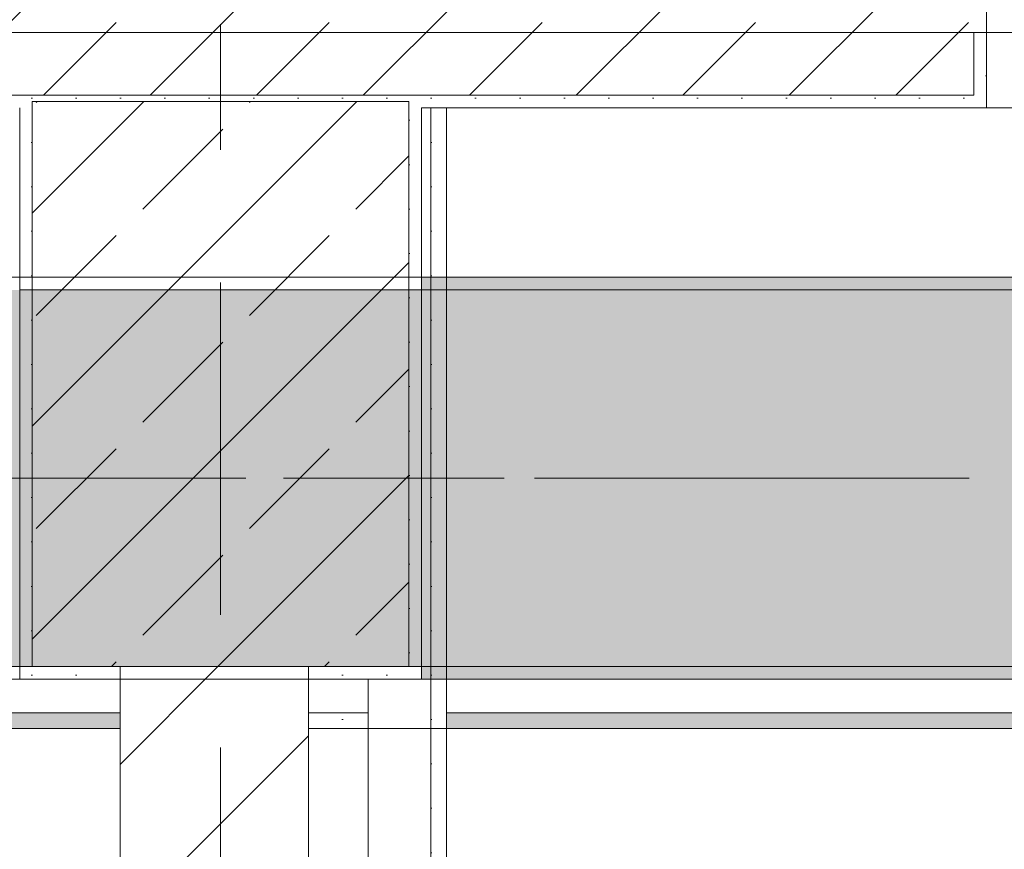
# Model space of a CAD drawing. Header units: metres. Extents: x -3.6 to 85.2, y -11 to 16.8.
# Tile 245 of 256: x 25.57 to 26.354, y 12.854 to 13.515. Entities that reach past the tile are written whole.
import ezdxf

# ---------------------------------------------------------------- set-up
doc = ezdxf.new("R2010")
doc.units = ezdxf.units.M
doc.header["$MEASUREMENT"] = 0
for name, pattern in [('Achse', [0.2, 0.1, -0.05, 0, -0.05]), ('Strichlinie doppelt', [0.546806, 0.264583, -0.105833, 0.070556, -0.105833]), ('Wipeout_Contour', [1, 0, -1])]:
    doc.linetypes.add(name, pattern=pattern)
for name, color, linetype in [('451 - Universal.Achsen Raster', 7, 'Continuous'), ('604 - Struktur.Wand Aussen', 7, 'Continuous'), ('605 - Struktur.Wand Innen', 7, 'Continuous'), ('607 - Struktur.Stütze', 7, 'Continuous'), ('608 - Struktur.Träger', 7, 'Continuous'), ('Neubau_606 - Struktur.Wand Innen Ausbau', 7, 'Continuous'), ('Neubau_653 - Abdeckung.TB Verkofferung', 7, 'Continuous')]:
    doc.layers.add(name, color=color, linetype=linetype)
pattern_1 = [(45, (0, 0), (-0.01767767, 0.01767767), [0, -0.025])]
pattern_2 = [(45, (0, 0), (-0.0848528, 0.0848528), []), (45, (-0.04243, 0.04243), (-0.0848528, 0.0848528), [0.09, -0.03])]

msp = doc.modelspace()

# ---------------------------------------------------------------- hatches: boundary and pattern name
at = {"layer": '604 - Struktur.Wand Aussen', "linetype": 'Continuous', "lineweight": 0, "true_color": 0x000000}
h = msp.add_hatch(dxfattribs=at)
h.set_pattern_fill('Beton__Stahlbeton_0001', color=18, style=0, pattern_type=2)
h.set_pattern_definition(pattern_2)
h.paths.add_polyline_path([(25.14, 13.505), (25.15, 13.505), (25.15, 13.455), (26.33, 13.455), (26.33, 13.505), (26.34, 13.505), (26.34, 13.575), (26.33, 13.575), (26.3, 13.575), (26.3, 13.695), (25.18, 13.695), (25.18, 13.575), (25.15, 13.575), (25.14, 13.575)])
h = msp.add_hatch(dxfattribs=at)
h.set_pattern_fill('Gips_0001', color=18, style=0, pattern_type=2)
h.set_pattern_definition(pattern_1)
h.paths.add_polyline_path([(26.33, 13.445), (26.34, 13.445), (26.34, 13.505), (26.33, 13.505)])
h = msp.add_hatch(dxfattribs=at)
h.set_pattern_fill('Gips_0001', color=18, style=0, pattern_type=2)
h.set_pattern_definition(pattern_1)
h.paths.add_polyline_path([(25.88999, 13.445), (26.33, 13.445), (26.33, 13.455), (25.88999, 13.455)])
at = {"layer": '607 - Struktur.Stütze', "linetype": 'Continuous', "lineweight": 0, "true_color": 0x000000}
h = msp.add_hatch(dxfattribs=at)
h.set_pattern_fill('Gips_0001', color=18, style=0, pattern_type=2)
h.set_pattern_definition(pattern_1)
h.paths.add_polyline_path([(25.56999, 13.455), (25.56999, 13.445), (25.57999, 13.445), (25.57999, 13.44998), (25.87999, 13.44998), (25.87999, 13.445), (25.88999, 13.445), (25.88999, 13.455)])
h = msp.add_hatch(dxfattribs=at)
h.set_pattern_fill('Gips_0001', color=18, style=0, pattern_type=2)
h.set_pattern_definition(pattern_1)
h.paths.add_polyline_path([(25.57999, 13.445), (25.56999, 13.445), (25.56999, 12.98998), (25.64997, 12.98998), (25.64997, 12.99998), (25.57999, 12.99998)])
h = msp.add_hatch(dxfattribs=at)
h.set_pattern_fill('Beton__Stahlbeton_0001', color=18, style=0, pattern_type=2)
h.set_pattern_definition(pattern_2)
h.paths.add_polyline_path([(25.57999, 12.99998), (25.87999, 12.99998), (25.87999, 13.44998), (25.57999, 13.44998)])
h = msp.add_hatch(dxfattribs=at)
h.set_pattern_fill('Gips_0001', color=18, style=0, pattern_type=2)
h.set_pattern_definition(pattern_1)
h.paths.add_polyline_path([(25.79997, 12.98998), (25.88999, 12.98998), (25.88999, 13.445), (25.87999, 13.445), (25.87999, 12.99998), (25.79997, 12.99998)])
at = {"layer": '608 - Struktur.Träger', "linetype": 'Continuous', "lineweight": 0, "true_color": 0x000000}
h = msp.add_hatch(dxfattribs=at)
h.set_pattern_fill('Gips_0001', color=18, style=0, pattern_type=2)
h.set_pattern_definition(pattern_1)
h.paths.add_polyline_path([(25.88999, 13.29998), (29.16999, 13.29998), (29.16999, 13.30998), (25.88999, 13.30998)])
h = msp.add_hatch(dxfattribs=at)
h.set_pattern_fill('Gips_0001', color=18, style=0, pattern_type=2)
h.set_pattern_definition(pattern_1)
h.paths.add_polyline_path([(25.88999, 12.98998), (29.16999, 12.98998), (29.16999, 12.99998), (25.88999, 12.99998)])
at = {"layer": 'Neubau_606 - Struktur.Wand Innen Ausbau', "linetype": 'Continuous', "lineweight": 0, "true_color": 0x000000}
h = msp.add_hatch(dxfattribs=at)
h.set_pattern_fill('Gips_0001', color=18, style=0, pattern_type=2)
h.set_pattern_definition(pattern_1)
h.paths.add_polyline_path([(25.90998, 12.70248), (25.90998, 13.445), (25.89748, 13.445), (25.89748, 12.70248)])
at = {"layer": 'Neubau_653 - Abdeckung.TB Verkofferung', "linetype": 'Continuous', "lineweight": 0, "true_color": 0x000000}
h = msp.add_hatch(dxfattribs=at)
h.set_pattern_fill('Gips_0001', color=18, style=0, pattern_type=2)
h.set_pattern_definition(pattern_1)
h.paths.add_polyline_path([(22.30997, 12.96298), (22.30997, 12.95048), (25.64997, 12.95048), (25.64997, 12.96298)])
h = msp.add_hatch(dxfattribs=at)
h.set_pattern_fill('Gips_0001', color=18, style=0, pattern_type=2)
h.set_pattern_definition(pattern_1)
h.paths.add_polyline_path([(25.79997, 12.95048), (25.84748, 12.95048), (25.84748, 12.96298), (25.79997, 12.96298)])
h = msp.add_hatch(dxfattribs=at)
h.set_pattern_fill('Gips_0001', color=18, style=0, pattern_type=2)
h.set_pattern_definition(pattern_1)
h.paths.add_polyline_path([(25.90998, 12.95048), (29.25, 12.95048), (29.25, 12.96298), (25.90998, 12.96298)])

# ---------------------------------------------------------------- linework, layer by layer
at = {"layer": '451 - Universal.Achsen Raster', "color": 160, "linetype": 'Strichlinie doppelt', "lineweight": 9, "true_color": 0x3232ff}
msp.add_line((64.93502, 13.14998), (-3.175, 13.14998), dxfattribs=at)
at = {"layer": '604 - Struktur.Wand Aussen', "color": 7, "linetype": 'Continuous', "lineweight": 13}
for p, q in [((26.34, 13.575), (26.34, 13.505)), ((26.33, 13.455), (26.33, 13.505)), ((25.15, 13.455), (26.33, 13.455)), ((26.34, 13.445), (28.74, 13.445))]:
    msp.add_line(p, q, dxfattribs=at)
at = {"layer": '604 - Struktur.Wand Aussen', "color": 7, "linetype": 'Continuous', "lineweight": 5}
for p, q in [((26.33, 13.505), (26.34, 13.505)), ((26.34, 13.505), (26.34, 13.455)), ((26.34, 13.455), (26.34, 13.445)), ((26.33, 13.445), (26.34, 13.445))]:
    msp.add_line(p, q, dxfattribs=at)
at = {"layer": '604 - Struktur.Wand Aussen', "color": 7, "linetype": 'Continuous', "lineweight": 5, "flags": 128}
msp.add_lwpolyline([(25.88999, 13.445), (26.33, 13.445)], dxfattribs=at)
at = {"layer": '607 - Struktur.Stütze', "color": 7, "linetype": 'Continuous', "lineweight": 5, "flags": 128}
for points in [[(25.56999, 13.445), (25.56999, 12.98998), (25.64997, 12.98998)], [(25.79997, 12.98998), (25.88999, 12.98998), (25.88999, 13.445)]]:
    msp.add_lwpolyline(points, dxfattribs=at)
at = {"layer": '607 - Struktur.Stütze', "color": 7, "linetype": 'Continuous', "lineweight": 13, "flags": 128}
msp.add_lwpolyline([(25.57999, 12.99998), (25.87999, 12.99998), (25.87999, 13.44998), (25.57999, 13.44998)], close=True, dxfattribs=at)
at = {"layer": '608 - Struktur.Träger', "color": 7, "linetype": 'Continuous', "lineweight": 13}
for p, q in [((14.77999, 13.30998), (47.47999, 13.30998)), ((25.88999, 13.29998), (25.56999, 13.29998)), ((29.16999, 13.29998), (25.88999, 13.29998))]:
    msp.add_line(p, q, dxfattribs=at)
at = {"layer": '608 - Struktur.Träger', "color": 7, "linetype": 'Continuous', "lineweight": 5}
for p, q in [((25.88999, 13.30998), (25.88999, 13.29998)), ((29.16999, 13.30998), (25.88999, 13.30998)), ((25.88999, 12.99998), (25.88999, 12.98998)), ((29.16999, 12.98998), (25.88999, 12.98998))]:
    msp.add_line(p, q, dxfattribs=at)
at = {"layer": '608 - Struktur.Träger', "color": 7, "linetype": 'Achse', "lineweight": 9}
msp.add_line((14.77999, 13.14998), (47.47999, 13.14998), dxfattribs=at)
at = {"layer": 'Neubau_606 - Struktur.Wand Innen Ausbau', "color": 1, "linetype": 'Continuous', "lineweight": 5}
msp.add_line((25.89748, 12.75248), (25.89748, 13.445), dxfattribs=at)
at = {"layer": 'Neubau_606 - Struktur.Wand Innen Ausbau', "color": 1, "linetype": 'Continuous', "lineweight": 5, "flags": 128}
for points in [[(25.90998, 12.68998), (25.90998, 13.445)], [(25.84748, 12.98998), (25.84748, 12.75248)]]:
    msp.add_lwpolyline(points, dxfattribs=at)
at = {"layer": 'Neubau_653 - Abdeckung.TB Verkofferung', "color": 1, "linetype": 'Continuous', "lineweight": 9}
for p, q in [((15.11, 13.50498), (47.13002, 13.50498)), ((22.04996, 12.95048), (47.13002, 12.95048))]:
    msp.add_line(p, q, dxfattribs=at)
at = {"layer": 'Neubau_653 - Abdeckung.TB Verkofferung', "color": 1, "linetype": 'Continuous', "lineweight": 5}
for p, q in [((25.64997, 12.98998), (22.30997, 12.98998)), ((25.84748, 12.98998), (25.79997, 12.98998)), ((29.25, 12.98998), (25.90998, 12.98998)), ((25.64997, 12.96298), (22.30997, 12.96298)), ((25.84748, 12.96298), (25.79997, 12.96298)), ((29.25, 12.96298), (25.90998, 12.96298)), ((25.64997, 12.95048), (22.30997, 12.95048)), ((25.84748, 12.95048), (25.79997, 12.95048)), ((29.25, 12.95048), (25.90998, 12.95048))]:
    msp.add_line(p, q, dxfattribs=at)
at = {"layer": 'Neubau_653 - Abdeckung.TB Verkofferung', "color": 1, "linetype": 'Continuous', "lineweight": 5, "flags": 128}
for points in [[(25.64997, 12.98998), (25.64997, 12.96298), (25.64997, 12.95048)], [(25.79997, 12.98998), (25.79997, 12.96298), (25.79997, 12.95048)], [(25.84748, 12.98998), (25.84748, 12.96298), (25.84748, 12.95048)], [(25.90998, 12.98998), (25.90998, 12.96298), (25.90998, 12.95048)]]:
    msp.add_lwpolyline(points, dxfattribs=at)

# ---------------------------------------------------------------- next in the draw order: wipeouts: each hides what was drawn before it
at = {"color": 254, "linetype": 'Wipeout_Contour', "lineweight": 0, "ltscale": 111.855358}
msp.add_wipeout([(25.64997, 12.99998), (25.64997, 8.59998), (25.79997, 8.59998), (25.79997, 12.99998)], dxfattribs=at).dxf.layer = '605 - Struktur.Wand Innen'

# ---------------------------------------------------------------- next in the draw order: hatches: boundary and pattern name
at = {"layer": '605 - Struktur.Wand Innen', "linetype": 'Continuous', "lineweight": 0, "true_color": 0x000000}
h = msp.add_hatch(dxfattribs=at)
h.set_pattern_fill('MW_Ziegel_0001', color=18, style=0, pattern_type=2)
h.set_pattern_definition([(45, (0, 0), (-0.0636396, 0.0636396), [])])
h.paths.add_polyline_path([(25.64997, 12.99998), (25.64997, 8.59998), (25.79997, 8.59998), (25.79997, 12.99998)])
at = {"layer": '608 - Struktur.Träger', "linetype": 'Continuous', "lineweight": 0, "true_color": 0x000000}
h = msp.add_hatch(dxfattribs=at)
h.set_pattern_fill('Beton__Stahlbeton_0001', color=18, style=0, pattern_type=2)
h.set_pattern_definition(pattern_2)
h.paths.add_polyline_path([(15.08999, 13.29998), (14.77999, 13.29998), (14.77999, 12.99998), (15.08999, 12.99998), (18.36999, 12.99998), (18.68999, 12.99998), (21.96999, 12.99998), (22.28999, 12.99998), (25.56999, 12.99998), (25.88999, 12.99998), (29.16999, 12.99998), (29.48999, 12.99998), (32.76999, 12.99998), (33.08999, 12.99998), (36.36999, 12.99998), (36.68999, 12.99998), (39.96999, 12.99998), (40.28999, 12.99998), (43.56999, 12.99998), (43.88999, 12.99998), (47.16999, 12.99998), (47.47999, 12.99998), (47.47999, 13.29998), (47.16999, 13.29998), (43.88999, 13.29998), (43.56999, 13.29998), (40.28999, 13.29998), (39.96999, 13.29998), (36.68999, 13.29998), (36.36999, 13.29998), (33.08999, 13.29998), (32.76999, 13.29998), (29.48999, 13.29998), (29.16999, 13.29998), (25.88999, 13.29998), (25.56999, 13.29998), (22.28999, 13.29998), (21.96999, 13.29998), (18.68999, 13.29998), (18.36999, 13.29998)])

# ---------------------------------------------------------------- next in the draw order: linework, layer by layer
at = {"layer": '451 - Universal.Achsen Raster', "color": 160, "linetype": 'Strichlinie doppelt', "lineweight": 9, "true_color": 0x3232ff}
msp.add_line((25.72999, -10.585), (25.72999, 16.355), dxfattribs=at)
at = {"layer": '605 - Struktur.Wand Innen', "color": 7, "linetype": 'Continuous', "lineweight": 18, "flags": 128}
for points in [[(25.64997, 12.99998), (25.64997, 8.59998)], [(25.79997, 8.59998), (25.79997, 12.99998)]]:
    msp.add_lwpolyline(points, dxfattribs=at)
at = {"layer": '608 - Struktur.Träger', "color": 7, "linetype": 'Continuous', "lineweight": 13}
msp.add_line((14.77999, 12.98998), (47.47999, 12.98998), dxfattribs=at)
at = {"layer": '608 - Struktur.Träger', "color": 7, "linetype": 'Continuous', "lineweight": 13, "flags": 128}
msp.add_lwpolyline([(47.47999, 12.99998), (47.16999, 12.99998), (43.88999, 12.99998), (43.56999, 12.99998), (40.28999, 12.99998), (39.96999, 12.99998), (36.68999, 12.99998), (36.36999, 12.99998), (33.08999, 12.99998), (32.76999, 12.99998), (29.48999, 12.99998), (29.16999, 12.99998), (25.88999, 12.99998), (25.56999, 12.99998), (22.28999, 12.99998), (21.96999, 12.99998), (18.68999, 12.99998), (18.36999, 12.99998), (15.08999, 12.99998), (14.77999, 12.99998)], dxfattribs=at)

doc.saveas('drawing.dxf')
